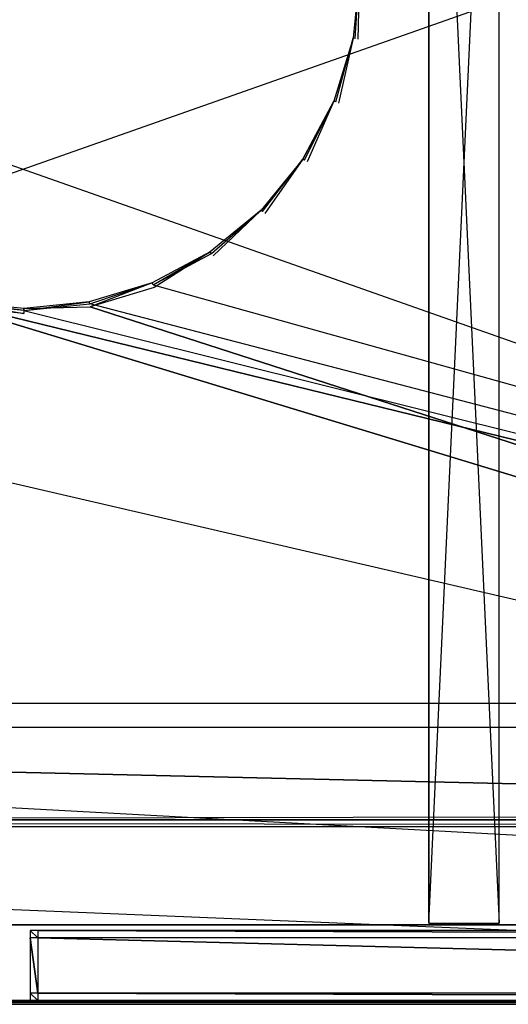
# Model space of a CAD drawing. Extents: x 0 to 1.2, y -0.5 to 0.
# Tile 10 of 21: x 0.6 to 0.73, y -0.5 to -0.23. Entities that reach past the tile are written whole.
import ezdxf

# ---------------------------------------------------------------- set-up
doc = ezdxf.new("R2010")
doc.units = 0
for name, color, linetype in [('L11_KORPUS_LEGATO_BO_X_11620__Y', 7, 'CONTINUOUS'), ('L13_KORPUS_LEGATO_3_N_B14100___', 7, 'CONTINUOUS'), ('L16_KORPUS_LEGATO_0_N_B14100___', 7, 'CONTINUOUS'), ('L18_KORPUS_LEGATO_MS_X_190__Y_4', 7, 'CONTINUOUS'), ('L27_FRONT_LEGATO_S2S2_X_3400__Y', 7, 'CONTINUOUS'), ('L28_PLATTE_LEGATO_N_B14100__0__', 7, 'CONTINUOUS')]:
    doc.layers.add(name, color=color, linetype=linetype)

msp = doc.modelspace()

# ---------------------------------------------------------------- linework, layer by layer
at = {"layer": 'L11_KORPUS_LEGATO_BO_X_11620__Y', "color": 8}
for points, invisible_edges in [([(1.181, -0.4785, 0.02), (0.019, -0.069, 0.02), (0.019, -0.4785, 0.02), (1.181, -0.4785, 0.02)], 13), ([(0.019, -0.069, 0.02), (1.181, -0.4785, 0.02), (1.181, -0.069, 0.02), (0.019, -0.069, 0.02)], 14), ([(1.181, -0.069, 0.001), (0.019, -0.4785, 0.001), (0.019, -0.069, 0.001), (1.181, -0.069, 0.001)], 13), ([(0.019, -0.4785, 0.001), (1.181, -0.069, 0.001), (1.181, -0.4785, 0.001), (0.019, -0.4785, 0.001)], 14), ([(1.181, -0.4785, 0.001), (0.019, -0.4785, 0.02), (0.019, -0.4785, 0.001), (1.181, -0.4785, 0.001)], 13), ([(0.019, -0.4785, 0.02), (1.181, -0.4785, 0.001), (1.181, -0.4785, 0.02), (0.019, -0.4785, 0.02)], 14)]:
    msp.add_3dface(points, dxfattribs=dict(at, invisible_edges=invisible_edges))
at = {"layer": 'L13_KORPUS_LEGATO_3_N_B14100___', "color": 8}
for points, invisible_edges in [([(0.019, -0.4785, 0.313), (0.079, -0.4185, 0.313), (1.181, -0.4785, 0.313), (0.019, -0.4785, 0.313)], 10), ([(1.181, -0.4785, 0.332), (0.079, -0.4185, 0.332), (0.019, -0.4785, 0.332), (1.181, -0.4785, 0.332)], 13), ([(1.181, -0.4785, 0.313), (0.079, -0.4185, 0.313), (1.121, -0.4185, 0.313), (1.181, -0.4785, 0.313)], 15), ([(0.079, -0.4185, 0.332), (1.121, -0.4185, 0.313), (0.079, -0.4185, 0.313), (0.079, -0.4185, 0.332)], 13), ([(1.121, -0.4185, 0.313), (0.079, -0.4185, 0.332), (1.121, -0.4185, 0.332), (1.121, -0.4185, 0.313)], 14), ([(0.079, -0.4185, 0.332), (1.181, -0.4785, 0.332), (1.121, -0.4185, 0.332), (0.079, -0.4185, 0.332)], 14), ([(1.181, -0.4785, 0.313), (0.019, -0.4785, 0.332), (0.019, -0.4785, 0.313), (1.181, -0.4785, 0.313)], 13), ([(0.019, -0.4785, 0.332), (1.181, -0.4785, 0.313), (1.181, -0.4785, 0.332), (0.019, -0.4785, 0.332)], 14)]:
    msp.add_3dface(points, dxfattribs=dict(at, invisible_edges=invisible_edges))
at = {"layer": 'L16_KORPUS_LEGATO_0_N_B14100___', "color": 8}
for points, invisible_edges in [([(0.075, -0.425, 0.332), (1.15, -0.45, 0.332), (0.05, -0.45, 0.332), (0.075, -0.425, 0.332)], 13), ([(1.15, -0.45, 0.342), (0.075, -0.425, 0.342), (0.05, -0.45, 0.342), (1.15, -0.45, 0.342)], 13), ([(1.15, -0.45, 0.332), (0.075, -0.425, 0.332), (1.125, -0.425, 0.332), (1.15, -0.45, 0.332)], 14), ([(0.075, -0.425, 0.342), (1.15, -0.45, 0.342), (1.125, -0.425, 0.342), (0.075, -0.425, 0.342)], 14), ([(0.075, -0.425, 0.342), (1.125, -0.425, 0.332), (0.075, -0.425, 0.332), (0.075, -0.425, 0.342)], 13), ([(1.125, -0.425, 0.332), (0.075, -0.425, 0.342), (1.125, -0.425, 0.342), (1.125, -0.425, 0.332)], 14), ([(1.15, -0.45, 0.332), (0.05, -0.45, 0.342), (0.05, -0.45, 0.332), (1.15, -0.45, 0.332)], 13), ([(0.05, -0.45, 0.342), (1.15, -0.45, 0.332), (1.15, -0.45, 0.342), (0.05, -0.45, 0.342)], 14)]:
    msp.add_3dface(points, dxfattribs=dict(at, invisible_edges=invisible_edges))
at = {"layer": 'L18_KORPUS_LEGATO_MS_X_190__Y_4', "color": 8}
for points, invisible_edges in [([(0.71, -0.478, 0.313), (0.71, -0.069, 0.02), (0.71, -0.478, 0.02), (0.71, -0.478, 0.313)], 13), ([(0.71, -0.069, 0.02), (0.71, -0.478, 0.313), (0.71, -0.069, 0.313), (0.71, -0.069, 0.02)], 14), ([(0.729, -0.069, 0.02), (0.71, -0.478, 0.02), (0.71, -0.069, 0.02), (0.729, -0.069, 0.02)], 13), ([(0.71, -0.478, 0.02), (0.729, -0.069, 0.02), (0.729, -0.478, 0.02), (0.71, -0.478, 0.02)], 14), ([(0.729, -0.478, 0.313), (0.71, -0.069, 0.313), (0.71, -0.478, 0.313), (0.729, -0.478, 0.313)], 13), ([(0.71, -0.069, 0.313), (0.729, -0.478, 0.313), (0.729, -0.069, 0.313), (0.71, -0.069, 0.313)], 14), ([(0.729, -0.069, 0.02), (0.729, -0.478, 0.313), (0.729, -0.478, 0.02), (0.729, -0.069, 0.02)], 13), ([(0.729, -0.478, 0.313), (0.729, -0.069, 0.02), (0.729, -0.069, 0.313), (0.729, -0.478, 0.313)], 14), ([(0.729, -0.478, 0.313), (0.71, -0.478, 0.02), (0.729, -0.478, 0.02), (0.729, -0.478, 0.313)], 13), ([(0.71, -0.478, 0.02), (0.729, -0.478, 0.313), (0.71, -0.478, 0.313), (0.71, -0.478, 0.02)], 14)]:
    msp.add_3dface(points, dxfattribs=dict(at, invisible_edges=invisible_edges))
at = {"layer": 'L27_FRONT_LEGATO_S2S2_X_3400__Y', "color": 8}
for points, invisible_edges in [([(0.604, -0.482, 0.34), (0.602, -0.48, 0.34), (0.602, -0.482, 0.34), (0.604, -0.482, 0.34)], 13), ([(0.602, -0.48, 0.34), (0.604, -0.482, 0.34), (0.604, -0.48, 0.34), (0.602, -0.48, 0.34)], 14), ([(0.602, -0.48), (0.604, -0.482), (0.602, -0.482), (0.602, -0.48)], 13), ([(0.604, -0.482), (0.602, -0.48), (0.604, -0.48), (0.604, -0.482)], 14), ([(0.602, -0.482, 0.338), (0.602, -0.48, 0.002), (0.602, -0.482, 0.002), (0.602, -0.482, 0.338)], 13), ([(0.602, -0.48, 0.002), (0.602, -0.482, 0.338), (0.602, -0.48, 0.338), (0.602, -0.48, 0.002)], 14), ([(0.602, -0.48, 0.002), (0.604, -0.48, 0.338), (0.604, -0.48, 0.002), (0.602, -0.48, 0.002)], 13), ([(0.604, -0.48, 0.338), (0.602, -0.48, 0.002), (0.602, -0.48, 0.338), (0.604, -0.48, 0.338)], 14), ([(0.602, -0.48, 0.338), (0.604, -0.48, 0.34), (0.604, -0.48, 0.338), (0.602, -0.48, 0.338)], 13), ([(0.604, -0.48, 0.34), (0.602, -0.48, 0.338), (0.602, -0.48, 0.34), (0.604, -0.48, 0.34)], 14), ([(0.602, -0.48), (0.604, -0.48, 0.002), (0.604, -0.48), (0.602, -0.48)], 13), ([(0.604, -0.48, 0.002), (0.602, -0.48), (0.602, -0.48, 0.002), (0.604, -0.48, 0.002)], 14), ([(0.602, -0.482, 0.002), (0.602, -0.48), (0.602, -0.482), (0.602, -0.482, 0.002)], 13), ([(0.602, -0.48), (0.602, -0.482, 0.002), (0.602, -0.48, 0.002), (0.602, -0.48)], 14), ([(0.602, -0.482, 0.34), (0.602, -0.48, 0.338), (0.602, -0.482, 0.338), (0.602, -0.482, 0.34)], 13), ([(0.602, -0.48, 0.338), (0.602, -0.482, 0.34), (0.602, -0.48, 0.34), (0.602, -0.48, 0.338)], 14), ([(1.196, -0.482, 0.34), (0.604, -0.48, 0.34), (0.604, -0.482, 0.34), (1.196, -0.482, 0.34)], 13), ([(0.604, -0.48, 0.34), (1.196, -0.482, 0.34), (1.196, -0.48, 0.34), (0.604, -0.48, 0.34)], 14), ([(0.604, -0.48), (1.196, -0.482), (0.604, -0.482), (0.604, -0.48)], 13), ([(1.196, -0.482), (0.604, -0.48), (1.196, -0.48), (1.196, -0.482)], 14), ([(0.604, -0.48, 0.002), (1.196, -0.48, 0.338), (1.196, -0.48, 0.002), (0.604, -0.48, 0.002)], 13), ([(1.196, -0.48, 0.338), (0.604, -0.48, 0.002), (0.604, -0.48, 0.338), (1.196, -0.48, 0.338)], 14), ([(0.604, -0.48, 0.338), (1.196, -0.48, 0.34), (1.196, -0.48, 0.338), (0.604, -0.48, 0.338)], 13), ([(1.196, -0.48, 0.34), (0.604, -0.48, 0.338), (0.604, -0.48, 0.34), (1.196, -0.48, 0.34)], 14), ([(0.604, -0.48), (1.196, -0.48, 0.002), (1.196, -0.48), (0.604, -0.48)], 13), ([(1.196, -0.48, 0.002), (0.604, -0.48), (0.604, -0.48, 0.002), (1.196, -0.48, 0.002)], 14), ([(0.602, -0.497, 0.338), (0.602, -0.482, 0.002), (0.602, -0.497, 0.002), (0.602, -0.497, 0.338)], 13), ([(0.602, -0.482, 0.002), (0.602, -0.497, 0.338), (0.602, -0.482, 0.338), (0.602, -0.482, 0.002)], 14), ([(0.602, -0.482), (0.604, -0.497), (0.602, -0.497), (0.602, -0.482)], 13), ([(0.604, -0.497), (0.602, -0.482), (0.604, -0.482), (0.604, -0.497)], 14), ([(0.602, -0.497, 0.002), (0.602, -0.482), (0.602, -0.497), (0.602, -0.497, 0.002)], 13), ([(0.602, -0.482), (0.602, -0.497, 0.002), (0.602, -0.482, 0.002), (0.602, -0.482)], 14), ([(0.604, -0.497, 0.34), (0.602, -0.482, 0.34), (0.602, -0.497, 0.34), (0.604, -0.497, 0.34)], 13), ([(0.602, -0.482, 0.34), (0.604, -0.497, 0.34), (0.604, -0.482, 0.34), (0.602, -0.482, 0.34)], 14), ([(0.602, -0.497, 0.34), (0.602, -0.482, 0.338), (0.602, -0.497, 0.338), (0.602, -0.497, 0.34)], 13), ([(0.602, -0.482, 0.338), (0.602, -0.497, 0.34), (0.602, -0.482, 0.34), (0.602, -0.482, 0.338)], 14), ([(0.604, -0.482), (1.196, -0.497), (0.604, -0.497), (0.604, -0.482)], 13), ([(1.196, -0.497), (0.604, -0.482), (1.196, -0.482), (1.196, -0.497)], 14), ([(1.196, -0.497, 0.34), (0.604, -0.482, 0.34), (0.604, -0.497, 0.34), (1.196, -0.497, 0.34)], 13), ([(0.604, -0.482, 0.34), (1.196, -0.497, 0.34), (1.196, -0.482, 0.34), (0.604, -0.482, 0.34)], 14), ([(0.602, -0.499, 0.34), (0.602, -0.497, 0.338), (0.602, -0.499, 0.338), (0.602, -0.499, 0.34)], 13), ([(0.602, -0.497, 0.338), (0.602, -0.499, 0.34), (0.602, -0.497, 0.34), (0.602, -0.497, 0.338)], 14), ([(0.602, -0.499, 0.338), (0.602, -0.497, 0.002), (0.602, -0.499, 0.002), (0.602, -0.499, 0.338)], 13), ([(0.602, -0.497, 0.002), (0.602, -0.499, 0.338), (0.602, -0.497, 0.338), (0.602, -0.497, 0.002)], 14), ([(0.602, -0.499, 0.002), (0.602, -0.497), (0.602, -0.499), (0.602, -0.499, 0.002)], 13), ([(0.602, -0.497), (0.602, -0.499, 0.002), (0.602, -0.497, 0.002), (0.602, -0.497)], 14), ([(0.602, -0.497), (0.604, -0.499), (0.602, -0.499), (0.602, -0.497)], 13), ([(0.604, -0.499), (0.602, -0.497), (0.604, -0.497), (0.604, -0.499)], 14), ([(0.604, -0.499, 0.34), (0.602, -0.497, 0.34), (0.602, -0.499, 0.34), (0.604, -0.499, 0.34)], 13), ([(0.602, -0.497, 0.34), (0.604, -0.499, 0.34), (0.604, -0.497, 0.34), (0.602, -0.497, 0.34)], 14), ([(0.604, -0.497), (1.196, -0.499), (0.604, -0.499), (0.604, -0.497)], 13), ([(1.196, -0.499), (0.604, -0.497), (1.196, -0.497), (1.196, -0.499)], 14), ([(1.196, -0.499, 0.34), (0.604, -0.497, 0.34), (0.604, -0.499, 0.34), (1.196, -0.499, 0.34)], 13), ([(0.604, -0.497, 0.34), (1.196, -0.499, 0.34), (1.196, -0.497, 0.34), (0.604, -0.497, 0.34)], 14), ([(0.604, -0.499, 0.002), (0.602, -0.499), (0.604, -0.499), (0.604, -0.499, 0.002)], 13), ([(0.602, -0.499), (0.604, -0.499, 0.002), (0.602, -0.499, 0.002), (0.602, -0.499)], 14), ([(0.604, -0.499, 0.338), (0.602, -0.499, 0.002), (0.604, -0.499, 0.002), (0.604, -0.499, 0.338)], 13), ([(0.602, -0.499, 0.002), (0.604, -0.499, 0.338), (0.602, -0.499, 0.338), (0.602, -0.499, 0.002)], 14), ([(0.604, -0.499, 0.34), (0.602, -0.499, 0.338), (0.604, -0.499, 0.338), (0.604, -0.499, 0.34)], 13), ([(0.602, -0.499, 0.338), (0.604, -0.499, 0.34), (0.602, -0.499, 0.34), (0.602, -0.499, 0.338)], 14), ([(1.196, -0.499, 0.338), (0.604, -0.499, 0.002), (1.196, -0.499, 0.002), (1.196, -0.499, 0.338)], 13), ([(0.604, -0.499, 0.002), (1.196, -0.499, 0.338), (0.604, -0.499, 0.338), (0.604, -0.499, 0.002)], 14), ([(1.196, -0.499, 0.002), (0.604, -0.499), (1.196, -0.499), (1.196, -0.499, 0.002)], 13), ([(0.604, -0.499), (1.196, -0.499, 0.002), (0.604, -0.499, 0.002), (0.604, -0.499)], 14), ([(1.196, -0.499, 0.34), (0.604, -0.499, 0.338), (1.196, -0.499, 0.338), (1.196, -0.499, 0.34)], 13), ([(0.604, -0.499, 0.338), (1.196, -0.499, 0.34), (0.604, -0.499, 0.34), (0.604, -0.499, 0.338)], 14)]:
    msp.add_3dface(points, dxfattribs=dict(at, invisible_edges=invisible_edges))
at = {"layer": 'L28_PLATTE_LEGATO_N_B14100__0__', "color": 8}
for points, invisible_edges in [([(1.198322, -0.498375, 0.38), (0.00192, -0.220523, 0.38), (0.00192, -0.498375, 0.38), (1.198322, -0.498375, 0.38)], 13), ([(0.00192, -0.220523, 0.38), (1.198322, -0.498375, 0.38), (0.56491, -0.305801, 0.38), (0.00192, -0.220523, 0.38)], 10), ([(0.689434, -0.238266, 0.38), (0.691181, -0.220523, 0.379138), (0.689434, -0.238266, 0.379138), (0.689434, -0.238266, 0.38)], 13), ([(0.691181, -0.220523, 0.379138), (0.689434, -0.238266, 0.38), (0.691181, -0.220523, 0.38), (0.691181, -0.220523, 0.379138)], 14), ([(0.689434, -0.238266, 0.342861), (0.691181, -0.220523, 0.342), (0.689434, -0.238266, 0.342), (0.689434, -0.238266, 0.342861)], 13), ([(0.691181, -0.220523, 0.342), (0.689434, -0.238266, 0.342861), (0.691181, -0.220523, 0.342861), (0.691181, -0.220523, 0.342)], 14), ([(0.689434, -0.238266, 0.379138), (0.691181, -0.220523, 0.342861), (0.689434, -0.238266, 0.342861), (0.689434, -0.238266, 0.379138)], 13), ([(0.691181, -0.220523, 0.342861), (0.689434, -0.238266, 0.379138), (0.691181, -0.220523, 0.379138), (0.691181, -0.220523, 0.342861)], 14), ([(0.690764, -0.23853, 0.38), (0.691181, -0.220523, 0.38), (0.689434, -0.238266, 0.38), (0.690764, -0.23853, 0.38)], 13), ([(0.691181, -0.220523, 0.342), (0.689972, -0.238373, 0.342), (0.689434, -0.238266, 0.342), (0.691181, -0.220523, 0.342)], 13), ([(0.689972, -0.238373, 0.342), (0.691181, -0.220523, 0.342), (0.69173, -0.220523, 0.342), (0.689972, -0.238373, 0.342)], 14), ([(1.148577, -0.448631, 0.342), (0.689972, -0.238373, 0.342), (0.69173, -0.220523, 0.342), (1.148577, -0.448631, 0.342)], 15), ([(0.691181, -0.220523, 0.38), (0.690764, -0.23853, 0.38), (0.692538, -0.220523, 0.38), (0.691181, -0.220523, 0.38)], 14), ([(0.690764, -0.23853, 0.38), (1.198322, -0.498375, 0.38), (0.692538, -0.220523, 0.38), (0.690764, -0.23853, 0.38)], 15), ([(1.148577, -0.448631, 0.342), (0.69173, -0.220523, 0.342), (1.148577, -0.220523, 0.342), (1.148577, -0.448631, 0.342)], 15), ([(0.692538, -0.220523, 0.38), (1.198322, -0.498375, 0.38), (1.198322, -0.220523, 0.38), (0.692538, -0.220523, 0.38)], 15), ([(0.684258, -0.255327, 0.38), (0.689434, -0.238266, 0.379138), (0.684258, -0.255327, 0.379138), (0.684258, -0.255327, 0.38)], 13), ([(0.689434, -0.238266, 0.379138), (0.684258, -0.255327, 0.38), (0.689434, -0.238266, 0.38), (0.689434, -0.238266, 0.379138)], 14), ([(0.684258, -0.255327, 0.342861), (0.689434, -0.238266, 0.342), (0.684258, -0.255327, 0.342), (0.684258, -0.255327, 0.342861)], 13), ([(0.689434, -0.238266, 0.342), (0.684258, -0.255327, 0.342861), (0.689434, -0.238266, 0.342861), (0.689434, -0.238266, 0.342)], 14), ([(0.684258, -0.255327, 0.379138), (0.689434, -0.238266, 0.342861), (0.684258, -0.255327, 0.342861), (0.684258, -0.255327, 0.379138)], 13), ([(0.689434, -0.238266, 0.342861), (0.684258, -0.255327, 0.379138), (0.689434, -0.238266, 0.379138), (0.689434, -0.238266, 0.342861)], 14), ([(0.685512, -0.255846, 0.38), (0.689434, -0.238266, 0.38), (0.684258, -0.255327, 0.38), (0.685512, -0.255846, 0.38)], 13), ([(0.689434, -0.238266, 0.342), (0.684765, -0.255537, 0.342), (0.684258, -0.255327, 0.342), (0.689434, -0.238266, 0.342)], 13), ([(0.684765, -0.255537, 0.342), (0.689434, -0.238266, 0.342), (0.689972, -0.238373, 0.342), (0.684765, -0.255537, 0.342)], 14), ([(1.148577, -0.448631, 0.342), (0.684765, -0.255537, 0.342), (0.689972, -0.238373, 0.342), (1.148577, -0.448631, 0.342)], 15), ([(0.689434, -0.238266, 0.38), (0.685512, -0.255846, 0.38), (0.690764, -0.23853, 0.38), (0.689434, -0.238266, 0.38)], 14), ([(0.685512, -0.255846, 0.38), (1.198322, -0.498375, 0.38), (0.690764, -0.23853, 0.38), (0.685512, -0.255846, 0.38)], 15), ([(0.675854, -0.271051, 0.38), (0.684258, -0.255327, 0.379138), (0.675854, -0.271051, 0.379138), (0.675854, -0.271051, 0.38)], 13), ([(0.684258, -0.255327, 0.379138), (0.675854, -0.271051, 0.38), (0.684258, -0.255327, 0.38), (0.684258, -0.255327, 0.379138)], 14), ([(0.684258, -0.255327, 0.342861), (0.675854, -0.271051, 0.342), (0.675854, -0.271051, 0.342861), (0.684258, -0.255327, 0.342861)], 13), ([(0.675854, -0.271051, 0.342), (0.684258, -0.255327, 0.342861), (0.684258, -0.255327, 0.342), (0.675854, -0.271051, 0.342)], 14), ([(0.675854, -0.271051, 0.379138), (0.684258, -0.255327, 0.342861), (0.675854, -0.271051, 0.342861), (0.675854, -0.271051, 0.379138)], 13), ([(0.684258, -0.255327, 0.342861), (0.675854, -0.271051, 0.379138), (0.684258, -0.255327, 0.379138), (0.684258, -0.255327, 0.342861)], 14), ([(0.676982, -0.271804, 0.38), (0.684258, -0.255327, 0.38), (0.675854, -0.271051, 0.38), (0.676982, -0.271804, 0.38)], 13), ([(0.684258, -0.255327, 0.342), (0.67631, -0.271355, 0.342), (0.675854, -0.271051, 0.342), (0.684258, -0.255327, 0.342)], 13), ([(0.67631, -0.271355, 0.342), (0.684258, -0.255327, 0.342), (0.684765, -0.255537, 0.342), (0.67631, -0.271355, 0.342)], 14), ([(1.148577, -0.448631, 0.342), (0.67631, -0.271355, 0.342), (0.684765, -0.255537, 0.342), (1.148577, -0.448631, 0.342)], 15), ([(0.684258, -0.255327, 0.38), (0.676982, -0.271804, 0.38), (0.685512, -0.255846, 0.38), (0.684258, -0.255327, 0.38)], 14), ([(0.676982, -0.271804, 0.38), (1.198322, -0.498375, 0.38), (0.685512, -0.255846, 0.38), (0.676982, -0.271804, 0.38)], 15), ([(0.664543, -0.284833, 0.38), (0.675854, -0.271051, 0.379138), (0.664543, -0.284833, 0.379138), (0.664543, -0.284833, 0.38)], 13), ([(0.675854, -0.271051, 0.379138), (0.664543, -0.284833, 0.38), (0.675854, -0.271051, 0.38), (0.675854, -0.271051, 0.379138)], 14), ([(0.664543, -0.284833, 0.342861), (0.675854, -0.271051, 0.342), (0.664543, -0.284833, 0.342), (0.664543, -0.284833, 0.342861)], 13), ([(0.675854, -0.271051, 0.342), (0.664543, -0.284833, 0.342861), (0.675854, -0.271051, 0.342861), (0.675854, -0.271051, 0.342)], 14), ([(0.664543, -0.284833, 0.379138), (0.675854, -0.271051, 0.342861), (0.664543, -0.284833, 0.342861), (0.664543, -0.284833, 0.379138)], 13), ([(0.675854, -0.271051, 0.342861), (0.664543, -0.284833, 0.379138), (0.675854, -0.271051, 0.379138), (0.675854, -0.271051, 0.342861)], 14), ([(0.665503, -0.285792, 0.38), (0.675854, -0.271051, 0.38), (0.664543, -0.284833, 0.38), (0.665503, -0.285792, 0.38)], 13), ([(0.675854, -0.271051, 0.342), (0.664931, -0.28522, 0.342), (0.664543, -0.284833, 0.342), (0.675854, -0.271051, 0.342)], 13), ([(0.664931, -0.28522, 0.342), (0.675854, -0.271051, 0.342), (0.67631, -0.271355, 0.342), (0.664931, -0.28522, 0.342)], 14), ([(1.148577, -0.448631, 0.342), (0.664931, -0.28522, 0.342), (0.67631, -0.271355, 0.342), (1.148577, -0.448631, 0.342)], 15), ([(0.675854, -0.271051, 0.38), (0.665503, -0.285792, 0.38), (0.676982, -0.271804, 0.38), (0.675854, -0.271051, 0.38)], 14), ([(0.665503, -0.285792, 0.38), (1.198322, -0.498375, 0.38), (0.676982, -0.271804, 0.38), (0.665503, -0.285792, 0.38)], 15), ([(0.650761, -0.296143, 0.379138), (0.664543, -0.284833, 0.38), (0.664543, -0.284833, 0.379138), (0.650761, -0.296143, 0.379138)], 13), ([(0.664543, -0.284833, 0.38), (0.650761, -0.296143, 0.379138), (0.650761, -0.296143, 0.38), (0.664543, -0.284833, 0.38)], 14), ([(0.650761, -0.296143, 0.342), (0.664543, -0.284833, 0.342861), (0.664543, -0.284833, 0.342), (0.650761, -0.296143, 0.342)], 13), ([(0.664543, -0.284833, 0.342861), (0.650761, -0.296143, 0.342), (0.650761, -0.296143, 0.342861), (0.664543, -0.284833, 0.342861)], 14), ([(0.650761, -0.296143, 0.342861), (0.664543, -0.284833, 0.379138), (0.664543, -0.284833, 0.342861), (0.650761, -0.296143, 0.342861)], 13), ([(0.664543, -0.284833, 0.379138), (0.650761, -0.296143, 0.342861), (0.650761, -0.296143, 0.379138), (0.664543, -0.284833, 0.379138)], 14), ([(0.651515, -0.297271, 0.38), (0.664543, -0.284833, 0.38), (0.650761, -0.296143, 0.38), (0.651515, -0.297271, 0.38)], 13), ([(0.664543, -0.284833, 0.342), (0.651066, -0.296599, 0.342), (0.650761, -0.296143, 0.342), (0.664543, -0.284833, 0.342)], 13), ([(0.651066, -0.296599, 0.342), (0.664543, -0.284833, 0.342), (0.664931, -0.28522, 0.342), (0.651066, -0.296599, 0.342)], 14), ([(1.148577, -0.448631, 0.342), (0.651066, -0.296599, 0.342), (0.664931, -0.28522, 0.342), (1.148577, -0.448631, 0.342)], 15), ([(0.664543, -0.284833, 0.38), (0.651515, -0.297271, 0.38), (0.665503, -0.285792, 0.38), (0.664543, -0.284833, 0.38)], 14), ([(0.651515, -0.297271, 0.38), (1.198322, -0.498375, 0.38), (0.665503, -0.285792, 0.38), (0.651515, -0.297271, 0.38)], 15), ([(0.635038, -0.304548, 0.38), (0.650761, -0.296143, 0.379138), (0.635038, -0.304548, 0.379138), (0.635038, -0.304548, 0.38)], 13), ([(0.650761, -0.296143, 0.379138), (0.635038, -0.304548, 0.38), (0.650761, -0.296143, 0.38), (0.650761, -0.296143, 0.379138)], 14), ([(0.635038, -0.304548, 0.342), (0.650761, -0.296143, 0.342861), (0.650761, -0.296143, 0.342), (0.635038, -0.304548, 0.342)], 13), ([(0.650761, -0.296143, 0.342861), (0.635038, -0.304548, 0.342), (0.635038, -0.304548, 0.342861), (0.650761, -0.296143, 0.342861)], 14), ([(0.635038, -0.304548, 0.379138), (0.650761, -0.296143, 0.342861), (0.635038, -0.304548, 0.342861), (0.635038, -0.304548, 0.379138)], 13), ([(0.650761, -0.296143, 0.342861), (0.635038, -0.304548, 0.379138), (0.650761, -0.296143, 0.379138), (0.650761, -0.296143, 0.342861)], 14), ([(0.635557, -0.305801, 0.38), (0.650761, -0.296143, 0.38), (0.635038, -0.304548, 0.38), (0.635557, -0.305801, 0.38)], 13), ([(0.650761, -0.296143, 0.342), (0.635248, -0.305054, 0.342), (0.635038, -0.304548, 0.342), (0.650761, -0.296143, 0.342)], 13), ([(0.635248, -0.305054, 0.342), (0.650761, -0.296143, 0.342), (0.651066, -0.296599, 0.342), (0.635248, -0.305054, 0.342)], 14), ([(1.148577, -0.448631, 0.342), (0.635248, -0.305054, 0.342), (0.651066, -0.296599, 0.342), (1.148577, -0.448631, 0.342)], 13), ([(0.650761, -0.296143, 0.38), (0.635557, -0.305801, 0.38), (0.651515, -0.297271, 0.38), (0.650761, -0.296143, 0.38)], 14), ([(0.635557, -0.305801, 0.38), (1.198322, -0.498375, 0.38), (0.651515, -0.297271, 0.38), (0.635557, -0.305801, 0.38)], 15), ([(0.56491, -0.305801, 0.38), (1.198322, -0.498375, 0.38), (0.582226, -0.311054, 0.38), (0.56491, -0.305801, 0.38)], 13), ([(0.617977, -0.309723, 0.379138), (0.635038, -0.304548, 0.38), (0.635038, -0.304548, 0.379138), (0.617977, -0.309723, 0.379138)], 13), ([(0.635038, -0.304548, 0.38), (0.617977, -0.309723, 0.379138), (0.617977, -0.309723, 0.38), (0.635038, -0.304548, 0.38)], 14), ([(0.617977, -0.309723, 0.342), (0.635038, -0.304548, 0.342861), (0.635038, -0.304548, 0.342), (0.617977, -0.309723, 0.342)], 13), ([(0.635038, -0.304548, 0.342861), (0.617977, -0.309723, 0.342), (0.617977, -0.309723, 0.342861), (0.635038, -0.304548, 0.342861)], 14), ([(0.617977, -0.309723, 0.342861), (0.635038, -0.304548, 0.379138), (0.635038, -0.304548, 0.342861), (0.617977, -0.309723, 0.342861)], 13), ([(0.635038, -0.304548, 0.379138), (0.617977, -0.309723, 0.342861), (0.617977, -0.309723, 0.379138), (0.635038, -0.304548, 0.379138)], 14), ([(0.618241, -0.311054, 0.38), (0.635038, -0.304548, 0.38), (0.617977, -0.309723, 0.38), (0.618241, -0.311054, 0.38)], 13), ([(0.635038, -0.304548, 0.342), (0.618084, -0.310261, 0.342), (0.617977, -0.309723, 0.342), (0.635038, -0.304548, 0.342)], 13), ([(0.618084, -0.310261, 0.342), (0.635038, -0.304548, 0.342), (0.635248, -0.305054, 0.342), (0.618084, -0.310261, 0.342)], 14), ([(1.148577, -0.448631, 0.342), (0.618084, -0.310261, 0.342), (0.635248, -0.305054, 0.342), (1.148577, -0.448631, 0.342)], 10), ([(0.635038, -0.304548, 0.38), (0.618241, -0.311054, 0.38), (0.635557, -0.305801, 0.38), (0.635038, -0.304548, 0.38)], 14), ([(0.618241, -0.311054, 0.38), (1.198322, -0.498375, 0.38), (0.635557, -0.305801, 0.38), (0.618241, -0.311054, 0.38)], 10), ([(0.051665, -0.448631, 0.342), (0.582383, -0.310261, 0.342), (1.148577, -0.448631, 0.342), (0.051665, -0.448631, 0.342)], 13), ([(0.600233, -0.312827, 0.38), (0.58249, -0.309723, 0.38), (0.582226, -0.311054, 0.38), (0.600233, -0.312827, 0.38)], 13), ([(0.582226, -0.311054, 0.38), (1.198322, -0.498375, 0.38), (0.600233, -0.312827, 0.38), (0.582226, -0.311054, 0.38)], 10), ([(0.58249, -0.309723, 0.342), (0.600233, -0.312019, 0.342), (0.582383, -0.310261, 0.342), (0.58249, -0.309723, 0.342)], 13), ([(1.148577, -0.448631, 0.342), (0.582383, -0.310261, 0.342), (0.600233, -0.312019, 0.342), (1.148577, -0.448631, 0.342)], 10), ([(0.58249, -0.309723, 0.38), (0.600233, -0.311471, 0.379138), (0.58249, -0.309723, 0.379138), (0.58249, -0.309723, 0.38)], 13), ([(0.600233, -0.311471, 0.379138), (0.58249, -0.309723, 0.38), (0.600233, -0.311471, 0.38), (0.600233, -0.311471, 0.379138)], 14), ([(0.58249, -0.309723, 0.342861), (0.600233, -0.311471, 0.342), (0.58249, -0.309723, 0.342), (0.58249, -0.309723, 0.342861)], 13), ([(0.600233, -0.311471, 0.342), (0.58249, -0.309723, 0.342861), (0.600233, -0.311471, 0.342861), (0.600233, -0.311471, 0.342)], 14), ([(0.58249, -0.309723, 0.379138), (0.600233, -0.311471, 0.342861), (0.58249, -0.309723, 0.342861), (0.58249, -0.309723, 0.379138)], 13), ([(0.600233, -0.311471, 0.342861), (0.58249, -0.309723, 0.379138), (0.600233, -0.311471, 0.379138), (0.600233, -0.311471, 0.342861)], 14), ([(0.58249, -0.309723, 0.38), (0.600233, -0.312827, 0.38), (0.600233, -0.311471, 0.38), (0.58249, -0.309723, 0.38)], 14), ([(0.600233, -0.312019, 0.342), (0.58249, -0.309723, 0.342), (0.600233, -0.311471, 0.342), (0.600233, -0.312019, 0.342)], 14), ([(0.600233, -0.311471, 0.379138), (0.617977, -0.309723, 0.38), (0.617977, -0.309723, 0.379138), (0.600233, -0.311471, 0.379138)], 13), ([(0.617977, -0.309723, 0.38), (0.600233, -0.311471, 0.379138), (0.600233, -0.311471, 0.38), (0.617977, -0.309723, 0.38)], 14), ([(0.600233, -0.311471, 0.342), (0.617977, -0.309723, 0.342861), (0.617977, -0.309723, 0.342), (0.600233, -0.311471, 0.342)], 13), ([(0.617977, -0.309723, 0.342861), (0.600233, -0.311471, 0.342), (0.600233, -0.311471, 0.342861), (0.617977, -0.309723, 0.342861)], 14), ([(0.600233, -0.311471, 0.342861), (0.617977, -0.309723, 0.379138), (0.617977, -0.309723, 0.342861), (0.600233, -0.311471, 0.342861)], 13), ([(0.617977, -0.309723, 0.379138), (0.600233, -0.311471, 0.342861), (0.600233, -0.311471, 0.379138), (0.617977, -0.309723, 0.379138)], 14), ([(0.600233, -0.311471, 0.38), (0.618241, -0.311054, 0.38), (0.617977, -0.309723, 0.38), (0.600233, -0.311471, 0.38)], 14), ([(0.617977, -0.309723, 0.342), (0.600233, -0.312019, 0.342), (0.600233, -0.311471, 0.342), (0.617977, -0.309723, 0.342)], 13), ([(0.600233, -0.312019, 0.342), (0.617977, -0.309723, 0.342), (0.618084, -0.310261, 0.342), (0.600233, -0.312019, 0.342)], 14), ([(1.148577, -0.448631, 0.342), (0.600233, -0.312019, 0.342), (0.618084, -0.310261, 0.342), (1.148577, -0.448631, 0.342)], 13), ([(0.618241, -0.311054, 0.38), (0.600233, -0.311471, 0.38), (0.600233, -0.312827, 0.38), (0.618241, -0.311054, 0.38)], 13), ([(0.600233, -0.312827, 0.38), (1.198322, -0.498375, 0.38), (0.618241, -0.311054, 0.38), (0.600233, -0.312827, 0.38)], 13), ([(0.051665, -0.450256, 0.342), (1.150281, -0.451959, 0.343069), (0.049961, -0.451959, 0.343069), (0.051665, -0.450256, 0.342)], 13), ([(1.148577, -0.448631, 0.342), (0.051665, -0.450256, 0.342), (0.051665, -0.448631, 0.342), (1.148577, -0.448631, 0.342)], 13), ([(0.051665, -0.450256, 0.342), (1.148577, -0.448631, 0.342), (1.148577, -0.450256, 0.342), (0.051665, -0.450256, 0.342)], 14), ([(1.150281, -0.451959, 0.343069), (0.051665, -0.450256, 0.342), (1.148577, -0.450256, 0.342), (1.150281, -0.451959, 0.343069)], 14), ([(0.049961, -0.451959, 0.343069), (1.197308, -0.498987, 0.372564), (0.002933, -0.498987, 0.372564), (0.049961, -0.451959, 0.343069)], 13), ([(1.197308, -0.498987, 0.372564), (0.049961, -0.451959, 0.343069), (1.150281, -0.451959, 0.343069), (1.197308, -0.498987, 0.372564)], 14), ([(1.198322, -0.5, 0.38), (0.00192, -0.498375, 0.38), (0.00192, -0.5, 0.38), (1.198322, -0.5, 0.38)], 13), ([(0.00192, -0.498375, 0.38), (1.198322, -0.5, 0.38), (1.198322, -0.498375, 0.38), (0.00192, -0.498375, 0.38)], 14), ([(0.002933, -0.498987, 0.372564), (1.198322, -0.5, 0.3732), (0.00192, -0.5, 0.3732), (0.002933, -0.498987, 0.372564)], 13), ([(1.198322, -0.5, 0.374378), (0.00192, -0.5, 0.378361), (0.00192, -0.5, 0.374378), (1.198322, -0.5, 0.374378)], 13), ([(0.00192, -0.5, 0.378361), (1.198322, -0.5, 0.374378), (1.198322, -0.5, 0.378361), (0.00192, -0.5, 0.378361)], 14), ([(1.198322, -0.5, 0.378361), (0.00192, -0.5, 0.38), (0.00192, -0.5, 0.378361), (1.198322, -0.5, 0.378361)], 13), ([(0.00192, -0.5, 0.38), (1.198322, -0.5, 0.378361), (1.198322, -0.5, 0.38), (0.00192, -0.5, 0.38)], 14), ([(1.198322, -0.5, 0.3732), (0.00192, -0.5, 0.374378), (0.00192, -0.5, 0.3732), (1.198322, -0.5, 0.3732)], 13), ([(0.00192, -0.5, 0.374378), (1.198322, -0.5, 0.3732), (1.198322, -0.5, 0.374378), (0.00192, -0.5, 0.374378)], 14), ([(1.198322, -0.5, 0.3732), (0.002933, -0.498987, 0.372564), (1.197308, -0.498987, 0.372564), (1.198322, -0.5, 0.3732)], 14)]:
    msp.add_3dface(points, dxfattribs=dict(at, invisible_edges=invisible_edges))

doc.saveas('drawing.dxf')
